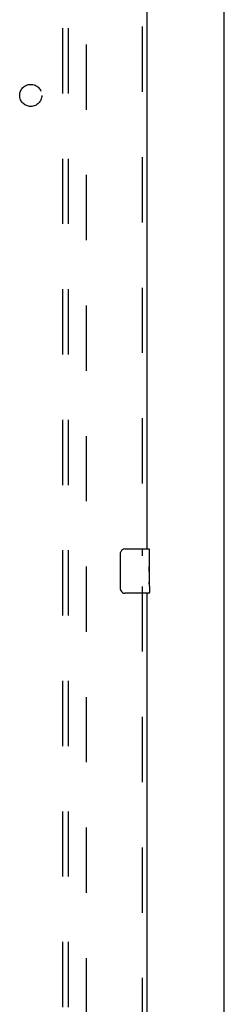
# Model space of a CAD drawing. Header units: inches. Extents: x 0 to 268, y 0 to 174.
# Tile 6 of 30: x 125.42 to 130.05, y 67.31 to 89.56. Entities that reach past the tile are written whole.
import ezdxf

# ---------------------------------------------------------------- set-up
doc = ezdxf.new("R2010")
doc.units = ezdxf.units.IN
doc.header["$LTSCALE"] = 14.749625
doc.header["$MEASUREMENT"] = 0
doc.linetypes.add('HIDDEN', pattern=[0.2, 0.1, -0.1])
doc.layers.get('0').update_dxf_attribs({"linetype": 'CONTINUOUS'})
for name, color, linetype in [('DEFAULT_2', 8, 'HIDDEN'), ('RIGHTHAND_DOOR_ASSEMBLY', 7, 'CONTINUOUS'), ('SUBPANEL', 7, 'CONTINUOUS')]:
    doc.layers.add(name, color=color, linetype=linetype)

msp = doc.modelspace()

# ---------------------------------------------------------------- linework, layer by layer
at = {"color": 3, "linetype": 'Continuous'}
msp.add_line((130.049, 47.953), (130.049, 127.745), dxfattribs=at)
at = {"layer": 'DEFAULT_2', "color": 8, "linetype": 'HIDDEN'}
msp.add_line((126.924, 124.401), (126.924, 51.297), dxfattribs=at)
at = {"layer": 'RIGHTHAND_DOOR_ASSEMBLY', "color": 8, "linetype": 'HIDDEN'}
for p, q in [((128.195, 98.254), (128.195, 77.444)), ((128.195, 76.754), (128.195, 55.944))]:
    msp.add_line(p, q, dxfattribs=at)
at = {"layer": 'RIGHTHAND_DOOR_ASSEMBLY', "color": 3, "linetype": 'Continuous'}
for p, q in [((128.299, 98.099), (128.299, 77.599)), ((128.299, 76.599), (128.299, 56.099))]:
    msp.add_line(p, q, dxfattribs=at)
at = {"layer": 'RIGHTHAND_DOOR_ASSEMBLY', "color": 7, "linetype": 'Continuous'}
for p, q in [((127.704, 76.699), (127.704, 77.499)), ((127.804, 77.599), (128.344, 77.599)), ((128.359, 77.445), (128.352, 77.445)), ((128.352, 77.445), (128.352, 77.215)), ((128.359, 77.021), (128.359, 77.584)), ((128.359, 77.278), (128.352, 77.278)), ((128.359, 77.215), (128.352, 77.215)), ((128.359, 77.179), (128.353, 77.179)), ((128.358, 77.047), (128.359, 77.047)), ((128.359, 76.761), (128.359, 77.018)), ((128.359, 76.984), (128.352, 76.984)), ((128.352, 76.984), (128.352, 76.848)), ((128.354, 76.817), (128.359, 76.817)), ((128.344, 76.599), (127.804, 76.599)), ((128.359, 76.76), (128.359, 76.614))]:
    msp.add_line(p, q, dxfattribs=at)
for points in [[(127.704, 77.499), (127.705, 77.506), (127.705, 77.512), (127.706, 77.518), (127.707, 77.524), (127.709, 77.53), (127.711, 77.536)], [(128.358, 77.045), (128.355, 77.079), (128.354, 77.091), (128.353, 77.103), (128.353, 77.116), (128.352, 77.129), (128.352, 77.141), (128.352, 77.154), (128.353, 77.167), (128.353, 77.18), (128.354, 77.192), (128.355, 77.204)], [(128.359, 77.018), (128.359, 77.026), (128.359, 77.035), (128.358, 77.045)], [(128.354, 76.811), (128.353, 76.82), (128.353, 76.829), (128.352, 76.839), (128.352, 76.848)], [(128.357, 76.787), (128.356, 76.795), (128.355, 76.803), (128.354, 76.811)], [(128.359, 76.76), (128.359, 76.764), (128.359, 76.768), (128.358, 76.774), (128.357, 76.787)], [(127.711, 76.663), (127.709, 76.669), (127.707, 76.675), (127.706, 76.681), (127.705, 76.687), (127.705, 76.693), (127.704, 76.699)]]:
    msp.add_lwpolyline(points, dxfattribs=at)
for centre, radius, start, end in [((127.804, 77.499), 0.1, 90, 158.7946), ((128.344, 77.584), 0.015, 0, 90), ((127.804, 76.699), 0.1, 201.1999, 270), ((128.344, 76.614), 0.015, 270, 360)]:
    msp.add_arc(centre, radius, start, end, dxfattribs=at)
msp.add_ellipse((128.096, 77.184), major_axis=(0.263, 0), ratio=0.432808, start_param=0, end_param=0.179988, dxfattribs=at)
at = {"layer": 'SUBPANEL', "color": 8, "linetype": 'HIDDEN'}
for p, q in [((126.393, 121.818), (126.393, 53.881)), ((126.518, 121.818), (126.518, 53.881))]:
    msp.add_line(p, q, dxfattribs=at)
msp.add_circle((125.674, 87.849), 0.25, dxfattribs=at)

doc.saveas('drawing.dxf')
